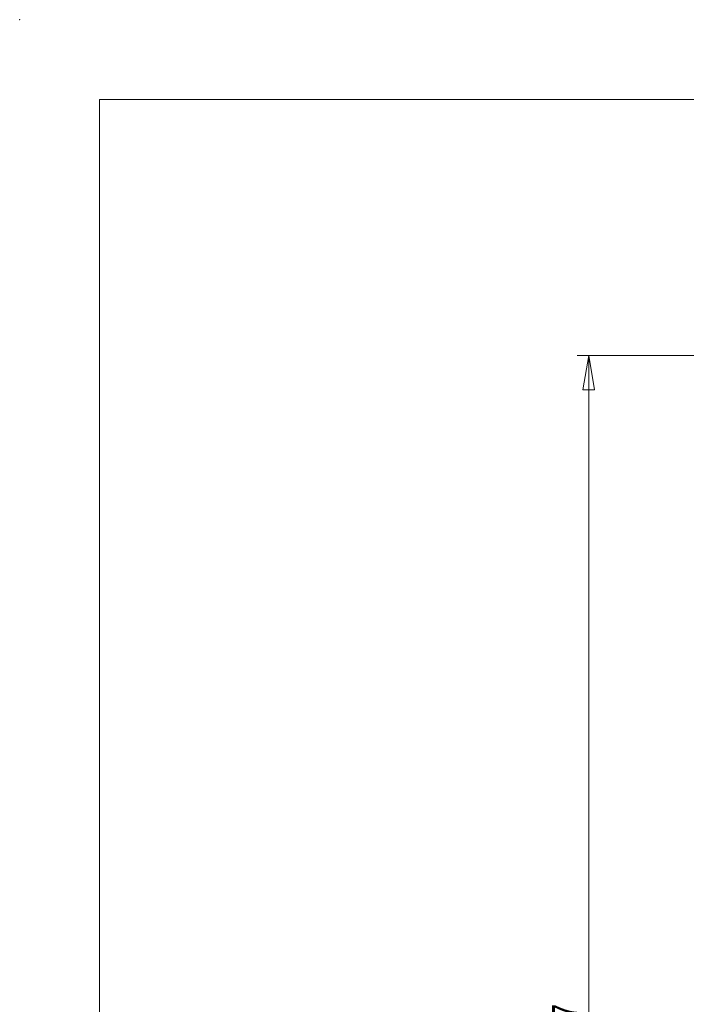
# Model space of a CAD drawing. Header units: millimetres. Extents: x 0 to 2100, y 0 to 1485.
# Tile 42 of 118: x 0 to 293, y 1052 to 1485. Entities that reach past the tile are written whole.
import ezdxf

# ---------------------------------------------------------------- set-up
doc = ezdxf.new("R2010")
doc.units = ezdxf.units.MM
doc.header["$LTSCALE"] = 5
doc.header["$PDSIZE"] = -1
doc.styles.add('SLDTEXTSTYLE1', font='TXT', dxfattribs={"width": 0.75})
doc.dimstyles.new('SLDDIMSTYLE0', dxfattribs={"dimtxt": 12.5, "dimasz": 15, "dimexe": 0, "dimexo": 0.0625, "dimgap": 3.125, "dimtad": 1, "dimdec": 0, "dimlfac": 0.8, "dimrnd": 1e-09, "dimzin": 12, "dimdsep": 46, "dimtxsty": 'SLDTEXTSTYLE1', "dimblk1": 'CLOSED', "dimblk2": 'CLOSED', "dimsah": 1, "dimcen": 0.09, "dimadec": 0, "dimazin": 3, "dimtfac": 1, "dimtofl": 0, "dimtmove": 0, "dimatfit": 3, "dimldrblk": 'CLOSED', "dimfxl": 0, "dimfrac": 2, "dimtolj": 1, "dimtzin": 12, "dimarcsym": 0})

# ---------------------------------------------------------------- blocks, each defined once
blk = doc.blocks.new('_CLOSED')
at = {"color": 0, "linetype": 'ByBlock', "lineweight": -2}
for p, q in [((-1, 0.166667), (0, 0)), ((-1, 0.166667), (-1, -0.166667)), ((0, 0), (-1, -0.166667)), ((0, 0), (-1, 0))]:
    blk.add_line(p, q, dxfattribs=at)
blk = doc.blocks.new('_D')
at = {"color": 7, "linetype": 'Continuous', "lineweight": 0}
for p, q in [((301.24, 1337.42), (244.99, 1337.42)), ((249.99, 753.62), (249.99, 1337.42)), ((315.85, 753.62), (244.99, 753.62))]:
    blk.add_line(p, q, dxfattribs=at)
at = {"color": 7, "linetype": 'Continuous', "lineweight": 0, "xscale": 15, "yscale": 15}
for p, rotation in [((249.99, 1337.42, -164.07), 90.0000000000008), ((249.99, 753.62, -164.07), 270.0000000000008)]:
    blk.add_blockref('_CLOSED', p, dxfattribs=dict(at, rotation=rotation))
at = {"color": 7, "linetype": 'Continuous', "lineweight": 0, "insert": (233.87, 1031.67), "char_height": 12.5, "attachment_point": 1, "rotation": 90, "style": 'SLDTEXTSTYLE1'}
blk.add_mtext('467', dxfattribs=at)

msp = doc.modelspace()

# ---------------------------------------------------------------- linework, layer by layer
at = {"color": 7, "linetype": 'Continuous', "lineweight": 0}
for p in [(2065, 1450), (35, 35)]:
    msp.add_line(p, (35, 1450), dxfattribs=at)
msp.add_point((0, 1485), dxfattribs=at)

# ---------------------------------------------------------------- dimensions: what is measured, and where the dimension line sits
dim = msp.add_linear_dim(base=(249.988, 1337.425), p1=(320.85, 753.622), p2=(306.238, 1337.425), angle=90, dimstyle='SLDDIMSTYLE0', dxfattribs=at)
dim.commit()
dim.dimension.update_dxf_attribs({"geometry": '_D', "text_midpoint": (249.988, 1045.524), "dimtype": 160})

doc.saveas('drawing.dxf')
